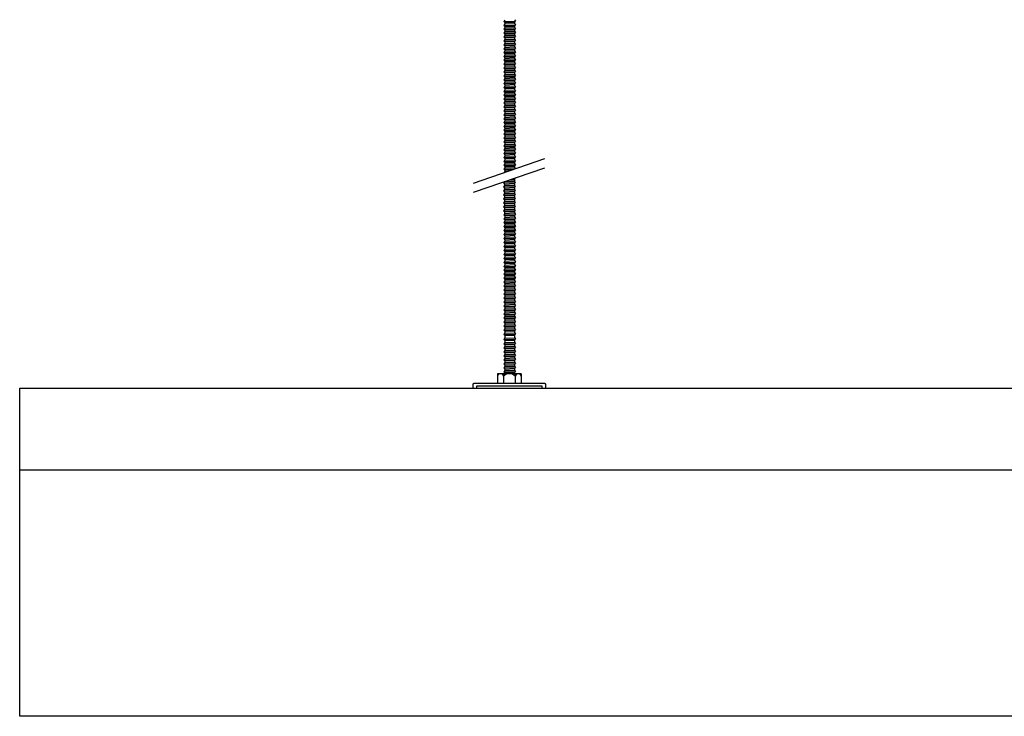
# Model space of a CAD drawing. Header units: millimetres. Extents: x 2538 to 24562, y 4449 to 23795.
# Tile 255 of 256: x 21591 to 22191, y 17615 to 18040. Entities that reach past the tile are written whole.
import ezdxf

# ---------------------------------------------------------------- set-up
doc = ezdxf.new("R2010")
doc.units = ezdxf.units.MM
doc.layers.add('_HD_tornillo', color=30, linetype='Continuous')
doc.layers.add('Make2D$Visible$Curves', color=7, linetype='Continuous', true_color=0x000000)

msp = doc.modelspace()

# ---------------------------------------------------------------- linework, layer by layer
at = {"layer": '_HD_tornillo'}
for p, q in [((21886.76, 18039.74), (21886.16, 18038.92)), ((21886.16, 18038.92), (21893.25, 18039.09)), ((21886.16, 18038.92), (21886.76, 18038.24)), ((21886.76, 18037.36), (21886.16, 18036.54)), ((21886.16, 18036.54), (21893.25, 18036.71)), ((21886.16, 18036.54), (21886.76, 18035.86)), ((21886.76, 18038.24), (21892.75, 18038.48)), ((21886.76, 18038.24), (21886.76, 18037.36)), ((21886.76, 18037.36), (21892.75, 18037.59)), ((21886.76, 18035.86), (21892.75, 18036.09)), ((21892.75, 18038.48), (21893.25, 18039.09)), ((21892.75, 18038.48), (21892.75, 18037.59)), ((21892.75, 18036.09), (21893.25, 18036.71)), ((21892.75, 18036.09), (21892.75, 18035.31)), ((21892.76, 18039.98), (21893.25, 18039.09)), ((21892.76, 18037.6), (21893.25, 18036.71)), ((21886.76, 18035.08), (21886.16, 18034.26)), ((21886.16, 18034.26), (21893.25, 18034.43)), ((21886.16, 18034.26), (21886.76, 18033.58)), ((21886.76, 18032.72), (21886.16, 18031.9)), ((21886.16, 18031.9), (21893.25, 18032.07)), ((21886.16, 18031.9), (21886.76, 18031.22)), ((21886.76, 18030.35), (21886.16, 18029.53)), ((21886.76, 18035.86), (21886.76, 18035.08)), ((21886.76, 18035.08), (21892.75, 18035.31)), ((21886.76, 18033.58), (21892.75, 18033.81)), ((21886.76, 18033.58), (21886.76, 18032.72)), ((21886.76, 18032.72), (21892.75, 18032.95)), ((21886.76, 18031.22), (21892.75, 18031.45)), ((21886.76, 18031.22), (21886.76, 18030.35)), ((21886.76, 18030.35), (21892.75, 18030.58)), ((21892.75, 18033.81), (21893.25, 18034.43)), ((21892.75, 18033.81), (21892.75, 18032.95)), ((21892.75, 18031.45), (21893.25, 18032.07)), ((21892.75, 18031.45), (21892.75, 18030.58)), ((21892.76, 18035.31), (21893.25, 18034.43)), ((21892.76, 18032.95), (21893.25, 18032.07)), ((21892.76, 18030.59), (21893.25, 18029.7)), ((21886.16, 18029.53), (21893.25, 18029.7)), ((21886.16, 18029.53), (21886.76, 18028.85)), ((21886.76, 18027.94), (21886.16, 18027.12)), ((21886.16, 18027.12), (21893.25, 18027.29)), ((21886.16, 18027.12), (21886.76, 18026.44)), ((21886.76, 18025.53), (21886.16, 18024.71)), ((21886.16, 18024.71), (21893.25, 18024.88)), ((21886.16, 18024.71), (21886.76, 18024.03)), ((21886.76, 18028.85), (21892.75, 18029.09)), ((21886.76, 18028.85), (21886.76, 18027.94)), ((21886.76, 18027.94), (21892.75, 18028.17)), ((21886.76, 18026.44), (21892.75, 18026.67)), ((21886.76, 18026.44), (21886.76, 18025.53)), ((21886.76, 18025.53), (21892.75, 18025.76)), ((21886.76, 18024.03), (21892.75, 18024.26)), ((21886.76, 18024.03), (21886.76, 18023.11)), ((21892.75, 18029.09), (21893.25, 18029.7)), ((21892.75, 18029.09), (21892.75, 18028.17)), ((21892.75, 18026.67), (21893.25, 18027.29)), ((21892.75, 18026.67), (21892.75, 18025.76)), ((21892.75, 18024.26), (21893.25, 18024.88)), ((21892.75, 18024.26), (21892.75, 18023.35)), ((21892.76, 18028.18), (21893.25, 18027.29)), ((21892.76, 18025.76), (21893.25, 18024.88)), ((21886.76, 18023.11), (21886.16, 18022.3)), ((21886.16, 18022.3), (21893.25, 18022.47)), ((21886.16, 18022.3), (21886.76, 18021.62)), ((21886.76, 18020.7), (21886.16, 18019.89)), ((21886.16, 18019.89), (21893.25, 18020.06)), ((21886.16, 18019.89), (21886.76, 18019.21)), ((21886.76, 18018.32), (21886.16, 18017.5)), ((21886.76, 18023.11), (21892.75, 18023.35)), ((21886.76, 18021.62), (21892.75, 18021.85)), ((21886.76, 18021.62), (21886.76, 18020.7)), ((21886.76, 18020.7), (21892.75, 18020.94)), ((21886.76, 18019.21), (21892.75, 18019.44)), ((21886.76, 18019.21), (21886.76, 18018.32)), ((21886.76, 18018.32), (21892.75, 18018.55)), ((21892.75, 18021.85), (21893.25, 18022.47)), ((21892.75, 18021.85), (21892.75, 18020.94)), ((21892.75, 18019.44), (21893.25, 18020.06)), ((21892.75, 18019.44), (21892.75, 18018.55)), ((21892.76, 18023.35), (21893.25, 18022.47)), ((21892.76, 18020.94), (21893.25, 18020.06)), ((21892.76, 18018.56), (21893.25, 18017.67)), ((21886.16, 18017.5), (21893.25, 18017.67)), ((21886.16, 18017.5), (21886.76, 18016.82)), ((21886.76, 18016.04), (21886.16, 18015.22)), ((21886.16, 18015.22), (21893.25, 18015.39)), ((21886.16, 18015.22), (21886.76, 18014.54)), ((21886.76, 18013.68), (21886.16, 18012.86)), ((21886.16, 18012.86), (21893.25, 18013.03)), ((21886.16, 18012.86), (21886.76, 18012.18)), ((21886.76, 18016.82), (21892.75, 18017.06)), ((21886.76, 18016.82), (21886.76, 18016.04)), ((21886.76, 18016.04), (21892.75, 18016.27)), ((21886.76, 18014.54), (21892.75, 18014.77)), ((21886.76, 18014.54), (21886.76, 18013.68)), ((21886.76, 18013.68), (21892.75, 18013.91)), ((21886.76, 18012.18), (21892.75, 18012.42)), ((21886.76, 18012.18), (21886.76, 18011.31)), ((21892.75, 18017.06), (21893.25, 18017.67)), ((21892.75, 18017.06), (21892.75, 18016.27)), ((21892.75, 18014.77), (21893.25, 18015.39)), ((21892.75, 18014.77), (21892.75, 18013.91)), ((21892.75, 18012.42), (21893.25, 18013.03)), ((21892.75, 18012.42), (21892.75, 18011.55)), ((21892.76, 18016.28), (21893.25, 18015.39)), ((21892.76, 18013.92), (21893.25, 18013.03)), ((21886.76, 18011.31), (21886.16, 18010.5)), ((21886.16, 18010.5), (21893.25, 18010.66)), ((21886.16, 18010.5), (21886.76, 18009.81)), ((21886.76, 18009.05), (21886.16, 18008.23)), ((21886.16, 18008.23), (21893.25, 18008.4)), ((21886.16, 18008.23), (21886.76, 18007.55)), ((21886.76, 18006.51), (21886.16, 18005.69)), ((21886.76, 18011.31), (21892.75, 18011.55)), ((21886.76, 18009.81), (21892.75, 18010.05)), ((21886.76, 18009.81), (21886.76, 18009.05)), ((21886.76, 18009.05), (21892.75, 18009.28)), ((21886.76, 18007.55), (21892.75, 18007.78)), ((21886.76, 18007.55), (21886.76, 18006.51)), ((21886.76, 18006.51), (21892.75, 18006.74)), ((21892.75, 18010.05), (21893.25, 18010.66)), ((21892.75, 18010.05), (21892.75, 18009.28)), ((21892.75, 18007.78), (21893.25, 18008.4)), ((21892.75, 18007.78), (21892.75, 18006.74)), ((21892.76, 18011.55), (21893.25, 18010.66)), ((21892.76, 18009.28), (21893.25, 18008.4)), ((21892.76, 18006.75), (21893.25, 18005.86)), ((21886.16, 18005.69), (21893.25, 18005.86)), ((21886.16, 18005.69), (21886.76, 18005.01)), ((21886.76, 18004.23), (21886.16, 18003.41)), ((21886.16, 18003.41), (21893.25, 18003.58)), ((21886.16, 18003.41), (21886.76, 18002.73)), ((21886.76, 18001.87), (21886.16, 18001.05)), ((21886.16, 18001.05), (21893.25, 18001.22)), ((21886.16, 18001.05), (21886.76, 18000.37)), ((21886.76, 18005.01), (21892.75, 18005.24)), ((21886.76, 18005.01), (21886.76, 18004.23)), ((21886.76, 18004.23), (21892.75, 18004.46)), ((21886.76, 18002.73), (21892.75, 18002.96)), ((21886.76, 18002.73), (21886.76, 18001.87)), ((21886.76, 18001.87), (21892.75, 18002.1)), ((21886.76, 18000.37), (21892.75, 18000.6)), ((21886.76, 18000.37), (21886.76, 17999.5)), ((21892.75, 18005.24), (21893.25, 18005.86)), ((21892.75, 18005.24), (21892.75, 18004.46)), ((21892.75, 18002.96), (21893.25, 18003.58)), ((21892.75, 18002.96), (21892.75, 18002.1)), ((21892.75, 18000.6), (21893.25, 18001.22)), ((21892.75, 18000.6), (21892.75, 17999.73)), ((21892.76, 18004.46), (21893.25, 18003.58)), ((21892.76, 18002.1), (21893.25, 18001.22)), ((21886.76, 17999.5), (21886.16, 17998.68)), ((21886.16, 17998.68), (21893.25, 17998.85)), ((21886.16, 17998.68), (21886.76, 17998)), ((21886.76, 17997.09), (21886.16, 17996.27)), ((21886.16, 17996.27), (21893.25, 17996.44)), ((21886.16, 17996.27), (21886.76, 17995.59)), ((21886.76, 17994.71), (21886.16, 17993.89)), ((21886.16, 17993.89), (21893.25, 17994.06)), ((21886.76, 17999.5), (21892.75, 17999.73)), ((21886.76, 17998), (21892.75, 17998.24)), ((21886.76, 17998), (21886.76, 17997.09)), ((21886.76, 17997.09), (21892.75, 17997.32)), ((21886.76, 17995.59), (21892.75, 17995.82)), ((21886.76, 17995.59), (21886.76, 17994.71)), ((21886.76, 17994.71), (21892.75, 17994.94)), ((21892.75, 17998.24), (21893.25, 17998.85)), ((21892.75, 17998.24), (21892.75, 17997.32)), ((21892.75, 17995.82), (21893.25, 17996.44)), ((21892.75, 17995.82), (21892.75, 17994.94)), ((21892.75, 17993.44), (21893.25, 17994.06)), ((21892.76, 17999.74), (21893.25, 17998.85)), ((21892.76, 17997.32), (21893.25, 17996.44)), ((21892.76, 17994.94), (21893.25, 17994.06)), ((21886.16, 17993.89), (21886.76, 17993.21)), ((21886.76, 17992.42), (21886.16, 17991.61)), ((21886.16, 17991.61), (21893.25, 17991.78)), ((21886.16, 17991.61), (21886.76, 17990.93)), ((21886.76, 17990.06), (21886.16, 17989.25)), ((21886.16, 17989.25), (21893.25, 17989.42)), ((21886.16, 17989.25), (21886.76, 17988.57)), ((21886.76, 17993.21), (21892.75, 17993.44)), ((21886.76, 17993.21), (21886.76, 17992.42)), ((21886.76, 17992.42), (21892.75, 17992.66)), ((21886.76, 17990.93), (21892.75, 17991.16)), ((21886.76, 17990.93), (21886.76, 17990.06)), ((21886.76, 17990.06), (21892.75, 17990.3)), ((21886.76, 17988.57), (21892.75, 17988.8)), ((21886.76, 17988.57), (21886.76, 17987.7)), ((21892.75, 17993.44), (21892.75, 17992.66)), ((21892.75, 17991.16), (21893.25, 17991.78)), ((21892.75, 17991.16), (21892.75, 17990.3)), ((21892.75, 17988.8), (21893.25, 17989.42)), ((21892.75, 17988.8), (21892.75, 17987.93)), ((21892.76, 17992.66), (21893.25, 17991.78)), ((21892.76, 17990.3), (21893.25, 17989.42)), ((21886.76, 17987.7), (21886.16, 17986.88)), ((21886.16, 17986.88), (21893.25, 17987.05)), ((21886.16, 17986.88), (21886.76, 17986.2)), ((21886.76, 17985.29), (21886.16, 17984.47)), ((21886.16, 17984.47), (21893.25, 17984.64)), ((21886.16, 17984.47), (21886.76, 17983.79)), ((21886.76, 17982.87), (21886.16, 17982.06)), ((21886.16, 17982.06), (21893.25, 17982.23)), ((21886.16, 17982.06), (21886.76, 17981.38)), ((21886.76, 17987.7), (21892.75, 17987.93)), ((21886.76, 17986.2), (21892.75, 17986.43)), ((21886.76, 17986.2), (21886.76, 17985.29)), ((21886.76, 17985.29), (21892.75, 17985.52)), ((21886.76, 17983.79), (21892.75, 17984.02)), ((21886.76, 17983.79), (21886.76, 17982.87)), ((21886.76, 17982.87), (21892.75, 17983.11)), ((21892.75, 17986.43), (21893.25, 17987.05)), ((21892.75, 17986.43), (21892.75, 17985.52)), ((21892.75, 17984.02), (21893.25, 17984.64)), ((21892.75, 17984.02), (21892.75, 17983.11)), ((21892.75, 17981.61), (21893.25, 17982.23)), ((21892.76, 17987.93), (21893.25, 17987.05)), ((21892.76, 17985.52), (21893.25, 17984.64)), ((21892.76, 17983.11), (21893.25, 17982.23)), ((21886.76, 17980.46), (21886.16, 17979.65)), ((21886.16, 17979.65), (21893.25, 17979.81)), ((21886.16, 17979.65), (21886.76, 17978.96)), ((21886.76, 17978.05), (21886.16, 17977.23)), ((21886.16, 17977.23), (21893.25, 17977.4)), ((21886.16, 17977.23), (21886.76, 17976.55)), ((21886.76, 17981.38), (21892.75, 17981.61)), ((21886.76, 17981.38), (21886.76, 17980.46)), ((21886.76, 17980.46), (21892.75, 17980.69)), ((21886.76, 17978.96), (21892.75, 17979.2)), ((21886.76, 17978.96), (21886.76, 17978.05)), ((21886.76, 17978.05), (21892.75, 17978.28)), ((21886.76, 17976.55), (21892.75, 17976.79)), ((21886.76, 17976.55), (21886.76, 17975.67)), ((21892.75, 17981.61), (21892.75, 17980.69)), ((21892.75, 17979.2), (21893.25, 17979.81)), ((21892.75, 17979.2), (21892.75, 17978.28)), ((21892.75, 17976.79), (21893.25, 17977.4)), ((21892.75, 17976.79), (21892.75, 17975.9)), ((21892.76, 17980.7), (21893.25, 17979.81)), ((21892.76, 17978.29), (21893.25, 17977.4)), ((21886.76, 17975.67), (21886.16, 17974.85)), ((21886.16, 17974.85), (21893.25, 17975.02)), ((21886.16, 17974.85), (21886.76, 17974.17)), ((21886.76, 17973.39), (21886.16, 17972.57)), ((21886.16, 17972.57), (21893.25, 17972.74)), ((21886.16, 17972.57), (21886.76, 17971.89)), ((21886.76, 17971.03), (21886.16, 17970.21)), ((21886.16, 17970.21), (21893.25, 17970.38)), ((21886.16, 17970.21), (21886.76, 17969.53)), ((21886.76, 17975.67), (21892.75, 17975.9)), ((21886.76, 17974.17), (21892.75, 17974.4)), ((21886.76, 17974.17), (21886.76, 17973.39)), ((21886.76, 17973.39), (21892.75, 17973.62)), ((21886.76, 17971.89), (21892.75, 17972.12)), ((21886.76, 17971.89), (21886.76, 17971.03)), ((21886.76, 17971.03), (21892.75, 17971.26)), ((21892.75, 17974.4), (21893.25, 17975.02)), ((21892.75, 17974.4), (21892.75, 17973.62)), ((21892.75, 17972.12), (21893.25, 17972.74)), ((21892.75, 17972.12), (21892.75, 17971.26)), ((21892.75, 17969.76), (21893.25, 17970.38)), ((21892.76, 17975.9), (21893.25, 17975.02)), ((21892.76, 17973.62), (21893.25, 17972.74)), ((21892.76, 17971.26), (21893.25, 17970.38)), ((21886.76, 17968.66), (21886.16, 17967.84)), ((21886.16, 17967.84), (21893.25, 17968.01)), ((21886.16, 17967.84), (21886.76, 17967.16)), ((21886.76, 17966.39), (21886.16, 17965.58)), ((21886.16, 17965.58), (21893.25, 17965.74)), ((21886.16, 17965.58), (21886.76, 17964.89)), ((21886.76, 17969.53), (21892.75, 17969.76)), ((21886.76, 17969.53), (21886.76, 17968.66)), ((21886.76, 17968.66), (21892.75, 17968.89)), ((21886.76, 17967.16), (21892.75, 17967.39)), ((21886.76, 17967.16), (21886.76, 17966.39)), ((21886.76, 17966.39), (21892.75, 17966.63)), ((21886.76, 17964.89), (21892.75, 17965.13)), ((21886.76, 17964.89), (21886.76, 17963.85)), ((21886.76, 17963.85), (21892.75, 17964.09)), ((21892.75, 17969.76), (21892.75, 17968.89)), ((21892.75, 17967.39), (21893.25, 17968.01)), ((21892.75, 17967.39), (21892.75, 17966.63)), ((21892.75, 17965.13), (21893.25, 17965.74)), ((21892.75, 17965.13), (21892.75, 17964.09)), ((21892.76, 17968.9), (21893.25, 17968.01)), ((21892.76, 17966.63), (21893.25, 17965.74)), ((21892.76, 17964.09), (21893.25, 17963.21)), ((21886.76, 17963.85), (21886.16, 17963.04)), ((21886.16, 17963.04), (21893.25, 17963.21)), ((21886.16, 17963.04), (21886.76, 17962.36)), ((21886.76, 17961.57), (21886.16, 17960.76)), ((21886.16, 17960.76), (21893.25, 17960.92)), ((21886.16, 17960.76), (21886.76, 17960.08)), ((21886.76, 17959.21), (21886.16, 17958.4)), ((21886.16, 17958.4), (21893.25, 17958.57)), ((21886.16, 17958.4), (21886.76, 17957.72)), ((21886.76, 17962.36), (21892.75, 17962.59)), ((21886.76, 17962.36), (21886.76, 17961.57)), ((21886.76, 17961.57), (21892.75, 17961.81)), ((21886.76, 17960.08), (21892.75, 17960.31)), ((21886.76, 17960.08), (21886.76, 17959.21)), ((21886.76, 17959.21), (21892.75, 17959.45)), ((21892.75, 17962.59), (21893.25, 17963.21)), ((21892.75, 17962.59), (21892.75, 17961.81)), ((21892.75, 17960.31), (21893.25, 17960.92)), ((21892.75, 17960.31), (21892.75, 17959.45)), ((21892.75, 17957.95), (21893.25, 17958.57)), ((21892.76, 17961.81), (21893.25, 17960.92)), ((21892.76, 17959.45), (21893.25, 17958.57)), ((21867.7, 17940.46), (21911.22, 17955.47)), ((21886.76, 17956.85), (21886.16, 17956.03)), ((21886.16, 17956.03), (21893.25, 17956.2)), ((21886.16, 17956.03), (21886.76, 17955.35)), ((21886.76, 17954.43), (21886.16, 17953.62)), ((21886.16, 17953.62), (21893.25, 17953.79)), ((21886.16, 17953.62), (21886.76, 17952.94)), ((21886.76, 17952.05), (21886.16, 17951.24)), ((21886.76, 17957.72), (21892.75, 17957.95)), ((21886.76, 17957.72), (21886.76, 17956.85)), ((21886.76, 17956.85), (21892.75, 17957.08)), ((21886.76, 17955.35), (21892.75, 17955.58)), ((21886.76, 17955.35), (21886.76, 17954.43)), ((21886.76, 17954.43), (21892.75, 17954.67)), ((21886.76, 17952.94), (21892.75, 17953.17)), ((21886.76, 17952.94), (21886.76, 17952.05)), ((21886.76, 17952.05), (21892.75, 17952.29)), ((21892.75, 17957.95), (21892.75, 17957.08)), ((21892.75, 17955.58), (21893.25, 17956.2)), ((21892.75, 17955.58), (21892.75, 17954.67)), ((21892.75, 17953.17), (21893.25, 17953.79)), ((21892.75, 17953.17), (21892.75, 17952.29)), ((21892.76, 17957.08), (21893.25, 17956.2)), ((21892.76, 17954.67), (21893.25, 17953.79)), ((21892.76, 17952.29), (21893.25, 17951.4)), ((21867.7, 17934.79), (21911.22, 17949.8)), ((21886.16, 17951.24), (21893.25, 17951.4)), ((21886.16, 17951.24), (21886.76, 17950.55)), ((21886.76, 17949.77), (21886.16, 17948.95)), ((21886.16, 17948.95), (21892.78, 17949.11)), ((21886.16, 17948.95), (21886.76, 17948.27)), ((21886.76, 17947.41), (21886.39, 17946.91)), ((21886.76, 17950.55), (21892.75, 17950.79)), ((21886.76, 17950.55), (21886.76, 17949.77)), ((21886.76, 17949.77), (21892.75, 17950)), ((21886.76, 17948.27), (21890.81, 17948.43)), ((21886.76, 17948.27), (21886.76, 17947.41)), ((21886.76, 17947.41), (21887.99, 17947.46)), ((21892.75, 17950.79), (21893.25, 17951.4)), ((21892.75, 17950.79), (21892.75, 17950)), ((21892.76, 17950.01), (21893.18, 17949.25)), ((21886.73, 17941.33), (21886.12, 17940.51)), ((21886.12, 17940.51), (21893.22, 17940.68)), ((21886.12, 17940.51), (21886.73, 17939.83)), ((21886.73, 17941.33), (21892.72, 17941.56)), ((21886.73, 17939.83), (21892.72, 17940.07)), ((21889.84, 17942.43), (21892.7, 17942.49)), ((21891.72, 17943.07), (21893.21, 17943.11)), ((21892.7, 17942.49), (21893.21, 17943.11)), ((21892.7, 17942.49), (21892.7, 17941.56)), ((21892.72, 17940.07), (21893.22, 17940.68)), ((21892.72, 17940.07), (21892.72, 17939.13)), ((21892.73, 17941.57), (21893.22, 17940.68)), ((21892.98, 17943.51), (21893.21, 17943.11)), ((21886.74, 17938.9), (21886.13, 17938.08)), ((21886.13, 17938.08), (21893.23, 17938.25)), ((21886.13, 17938.08), (21886.74, 17937.4)), ((21886.74, 17936.47), (21886.13, 17935.65)), ((21886.13, 17935.65), (21893.23, 17935.82)), ((21886.13, 17935.65), (21886.74, 17934.97)), ((21886.74, 17934.06), (21886.13, 17933.24)), ((21886.73, 17939.83), (21886.73, 17938.9)), ((21886.74, 17938.9), (21892.73, 17939.13)), ((21886.74, 17937.4), (21892.73, 17937.64)), ((21886.74, 17937.4), (21886.74, 17936.47)), ((21886.74, 17936.47), (21892.73, 17936.7)), ((21886.74, 17934.97), (21892.73, 17935.2)), ((21886.74, 17934.97), (21886.74, 17934.06)), ((21886.74, 17934.06), (21892.73, 17934.29)), ((21892.73, 17939.14), (21893.23, 17938.25)), ((21892.73, 17937.64), (21893.23, 17938.25)), ((21892.73, 17937.64), (21892.73, 17936.7)), ((21892.73, 17936.7), (21893.23, 17935.82)), ((21892.73, 17935.2), (21893.23, 17935.82)), ((21892.73, 17935.2), (21892.73, 17934.29)), ((21892.73, 17934.29), (21893.23, 17933.41)), ((21886.13, 17933.24), (21893.23, 17933.41)), ((21886.13, 17933.24), (21886.74, 17932.56)), ((21886.74, 17931.64), (21886.13, 17930.83)), ((21886.13, 17930.83), (21893.23, 17931)), ((21886.13, 17930.83), (21886.74, 17930.15)), ((21886.74, 17929.21), (21886.13, 17928.39)), ((21886.13, 17928.39), (21893.23, 17928.56)), ((21886.13, 17928.39), (21886.74, 17927.71)), ((21886.74, 17932.56), (21892.73, 17932.79)), ((21886.74, 17932.56), (21886.74, 17931.64)), ((21886.74, 17931.64), (21892.73, 17931.88)), ((21886.74, 17930.15), (21892.73, 17930.38)), ((21886.74, 17930.15), (21886.74, 17929.21)), ((21886.74, 17929.21), (21892.73, 17929.44)), ((21892.73, 17932.79), (21893.23, 17933.41)), ((21892.73, 17932.79), (21892.73, 17931.88)), ((21892.73, 17931.88), (21893.23, 17931)), ((21892.73, 17930.38), (21893.23, 17931)), ((21892.73, 17930.38), (21892.73, 17929.44)), ((21892.73, 17929.45), (21893.23, 17928.56)), ((21892.73, 17927.95), (21893.23, 17928.56)), ((21886.74, 17926.8), (21886.13, 17925.98)), ((21886.13, 17925.98), (21893.23, 17926.15)), ((21886.13, 17925.98), (21886.74, 17925.3)), ((21886.74, 17924.36), (21886.13, 17923.55)), ((21886.13, 17923.55), (21893.23, 17923.72)), ((21886.13, 17923.55), (21886.74, 17922.87)), ((21886.74, 17927.71), (21892.73, 17927.95)), ((21886.74, 17927.71), (21886.74, 17926.8)), ((21886.74, 17926.8), (21892.73, 17927.03)), ((21886.74, 17925.3), (21892.73, 17925.53)), ((21886.74, 17925.3), (21886.74, 17924.36)), ((21886.74, 17924.36), (21892.73, 17924.6)), ((21886.74, 17922.87), (21892.73, 17923.1)), ((21886.74, 17922.87), (21886.74, 17921.95)), ((21886.75, 17921.96), (21892.74, 17922.19)), ((21892.73, 17927.95), (21892.73, 17927.03)), ((21892.73, 17927.03), (21893.23, 17926.15)), ((21892.73, 17925.53), (21893.23, 17926.15)), ((21892.73, 17925.53), (21892.73, 17924.6)), ((21892.73, 17924.6), (21893.23, 17923.72)), ((21892.73, 17923.1), (21893.23, 17923.72)), ((21892.73, 17923.1), (21892.73, 17922.19)), ((21892.75, 17922.2), (21893.25, 17921.31)), ((21886.75, 17921.96), (21886.15, 17921.14)), ((21886.15, 17921.14), (21893.25, 17921.31)), ((21886.15, 17921.14), (21886.75, 17920.46)), ((21886.75, 17919.53), (21886.15, 17918.71)), ((21886.15, 17918.71), (21893.25, 17918.88)), ((21886.15, 17918.71), (21886.75, 17918.03)), ((21886.75, 17917.11), (21886.15, 17916.3)), ((21886.15, 17916.3), (21893.25, 17916.47)), ((21886.15, 17916.3), (21886.75, 17915.62)), ((21886.75, 17920.46), (21892.74, 17920.7)), ((21886.75, 17920.46), (21886.75, 17919.53)), ((21886.75, 17919.53), (21892.74, 17919.76)), ((21886.75, 17918.03), (21892.74, 17918.26)), ((21886.75, 17918.03), (21886.75, 17917.11)), ((21886.75, 17917.11), (21892.74, 17917.35)), ((21892.74, 17920.7), (21893.25, 17921.31)), ((21892.74, 17920.7), (21892.74, 17919.76)), ((21892.74, 17918.26), (21893.25, 17918.88)), ((21892.74, 17918.26), (21892.74, 17917.35)), ((21892.74, 17915.85), (21893.25, 17916.47)), ((21892.75, 17919.76), (21893.25, 17918.88)), ((21892.75, 17917.35), (21893.25, 17916.47)), ((21886.75, 17914.7), (21886.15, 17913.89)), ((21886.15, 17913.89), (21893.25, 17914.05)), ((21886.15, 17913.89), (21886.75, 17913.2)), ((21886.75, 17912.27), (21886.15, 17911.45)), ((21886.15, 17911.45), (21893.25, 17911.62)), ((21886.15, 17911.45), (21886.75, 17910.77)), ((21886.75, 17915.62), (21892.74, 17915.85)), ((21886.75, 17915.62), (21886.75, 17914.7)), ((21886.75, 17914.7), (21892.74, 17914.94)), ((21886.75, 17913.2), (21892.74, 17913.44)), ((21886.75, 17913.2), (21886.75, 17912.27)), ((21886.75, 17912.27), (21892.74, 17912.5)), ((21886.75, 17910.77), (21892.74, 17911)), ((21886.75, 17910.77), (21886.75, 17909.86)), ((21886.75, 17909.86), (21892.74, 17910.09)), ((21892.74, 17915.85), (21892.74, 17914.94)), ((21892.74, 17913.44), (21893.25, 17914.05)), ((21892.74, 17913.44), (21892.74, 17912.5)), ((21892.74, 17911), (21893.25, 17911.62)), ((21892.74, 17911), (21892.74, 17910.09)), ((21892.75, 17914.94), (21893.25, 17914.05)), ((21892.75, 17912.5), (21893.25, 17911.62)), ((21892.75, 17910.09), (21893.25, 17909.21)), ((21886.75, 17909.86), (21886.15, 17909.04)), ((21886.15, 17909.04), (21893.25, 17909.21)), ((21886.15, 17909.04), (21886.75, 17908.36)), ((21886.75, 17907.42), (21886.15, 17906.61)), ((21886.15, 17906.61), (21893.25, 17906.77)), ((21886.15, 17906.61), (21886.75, 17905.92)), ((21886.76, 17905.01), (21886.16, 17904.2)), ((21886.16, 17904.2), (21893.25, 17904.37)), ((21886.16, 17904.2), (21886.76, 17903.52)), ((21886.75, 17908.36), (21892.74, 17908.59)), ((21886.75, 17908.36), (21886.75, 17907.42)), ((21886.75, 17907.42), (21892.74, 17907.66)), ((21886.75, 17905.92), (21892.74, 17906.16)), ((21886.75, 17905.92), (21886.75, 17905.01)), ((21886.76, 17905.01), (21892.75, 17905.25)), ((21892.74, 17908.59), (21893.25, 17909.21)), ((21892.74, 17908.59), (21892.74, 17907.66)), ((21892.74, 17906.16), (21893.25, 17906.77)), ((21892.74, 17906.16), (21892.74, 17905.24)), ((21892.75, 17907.66), (21893.25, 17906.77)), ((21892.75, 17903.75), (21893.25, 17904.37)), ((21892.76, 17905.25), (21893.25, 17904.37)), ((21886.76, 17902.58), (21886.16, 17901.76)), ((21886.16, 17901.76), (21893.25, 17901.93)), ((21886.16, 17901.76), (21886.76, 17901.08)), ((21886.76, 17900.17), (21886.16, 17899.35)), ((21886.16, 17899.35), (21893.25, 17899.52)), ((21886.16, 17899.35), (21886.76, 17898.67)), ((21886.76, 17903.52), (21892.75, 17903.75)), ((21886.76, 17903.52), (21886.76, 17902.58)), ((21886.76, 17902.58), (21892.75, 17902.81)), ((21886.76, 17901.08), (21892.75, 17901.32)), ((21886.76, 17901.08), (21886.76, 17900.17)), ((21886.76, 17900.17), (21892.75, 17900.4)), ((21886.76, 17898.67), (21892.75, 17898.9)), ((21886.76, 17898.67), (21886.76, 17897.76)), ((21892.75, 17903.75), (21892.75, 17902.81)), ((21892.75, 17901.32), (21893.25, 17901.93)), ((21892.75, 17901.32), (21892.75, 17900.4)), ((21892.75, 17898.9), (21893.25, 17899.52)), ((21892.75, 17898.9), (21892.75, 17897.99)), ((21892.76, 17902.82), (21893.25, 17901.93)), ((21892.76, 17900.41), (21893.25, 17899.52)), ((21886.76, 17897.76), (21886.16, 17896.94)), ((21886.16, 17896.94), (21893.25, 17897.11)), ((21886.16, 17896.94), (21886.76, 17896.26)), ((21886.76, 17895.32), (21886.16, 17894.51)), ((21886.16, 17894.51), (21893.25, 17894.68)), ((21886.16, 17894.51), (21886.76, 17893.83)), ((21886.76, 17892.91), (21886.16, 17892.09)), ((21886.16, 17892.09), (21893.25, 17892.26)), ((21886.16, 17892.09), (21886.76, 17891.41)), ((21886.76, 17897.76), (21892.75, 17897.99)), ((21886.76, 17896.26), (21892.75, 17896.49)), ((21886.76, 17896.26), (21886.76, 17895.32)), ((21886.76, 17895.32), (21892.75, 17895.56)), ((21886.76, 17893.83), (21892.75, 17894.06)), ((21886.76, 17893.83), (21886.76, 17892.91)), ((21886.76, 17892.91), (21892.75, 17893.14)), ((21892.75, 17896.49), (21893.25, 17897.11)), ((21892.75, 17896.49), (21892.75, 17895.56)), ((21892.75, 17894.06), (21893.25, 17894.68)), ((21892.75, 17894.06), (21892.75, 17893.14)), ((21892.75, 17891.65), (21893.25, 17892.26)), ((21892.76, 17897.99), (21893.25, 17897.11)), ((21892.76, 17895.56), (21893.25, 17894.68)), ((21892.76, 17893.15), (21893.25, 17892.26)), ((21886.76, 17890.48), (21886.16, 17889.66)), ((21886.16, 17889.66), (21893.25, 17889.83)), ((21886.16, 17889.66), (21886.76, 17888.98)), ((21886.76, 17888.07), (21886.16, 17887.25)), ((21886.16, 17887.25), (21893.25, 17887.42)), ((21886.16, 17887.25), (21886.76, 17886.57)), ((21886.76, 17891.41), (21892.75, 17891.65)), ((21886.76, 17891.41), (21886.76, 17890.48)), ((21886.76, 17890.48), (21892.75, 17890.71)), ((21886.76, 17888.98), (21892.75, 17889.21)), ((21886.76, 17888.98), (21886.76, 17888.07)), ((21886.76, 17888.07), (21892.75, 17888.3)), ((21886.76, 17886.57), (21892.75, 17886.8)), ((21886.76, 17886.57), (21886.76, 17885.65)), ((21892.75, 17891.65), (21892.75, 17890.71)), ((21892.75, 17889.21), (21893.25, 17889.83)), ((21892.75, 17889.21), (21892.75, 17888.3)), ((21892.75, 17886.8), (21893.25, 17887.42)), ((21892.75, 17886.8), (21892.75, 17885.89)), ((21892.76, 17890.71), (21893.25, 17889.83)), ((21892.76, 17888.3), (21893.25, 17887.42)), ((21886.76, 17885.65), (21886.16, 17884.84)), ((21886.16, 17884.84), (21893.25, 17885.01)), ((21886.16, 17884.84), (21886.76, 17884.16)), ((21886.76, 17883.22), (21886.16, 17882.4)), ((21886.16, 17882.4), (21893.25, 17882.57)), ((21886.16, 17882.4), (21886.76, 17881.72)), ((21886.76, 17880.81), (21886.16, 17879.99)), ((21886.16, 17879.99), (21893.25, 17880.16)), ((21886.76, 17885.65), (21892.75, 17885.89)), ((21886.76, 17884.16), (21892.75, 17884.39)), ((21886.76, 17884.16), (21886.76, 17883.22)), ((21886.76, 17883.22), (21892.75, 17883.45)), ((21886.76, 17881.72), (21892.75, 17881.96)), ((21886.76, 17881.72), (21886.76, 17880.81)), ((21886.76, 17880.81), (21892.75, 17881.04)), ((21892.75, 17884.39), (21893.25, 17885.01)), ((21892.75, 17884.39), (21892.75, 17883.45)), ((21892.75, 17881.96), (21893.25, 17882.57)), ((21892.75, 17881.96), (21892.75, 17881.04)), ((21892.75, 17879.54), (21893.25, 17880.16)), ((21892.76, 17885.89), (21893.25, 17885.01)), ((21892.76, 17883.46), (21893.25, 17882.57)), ((21892.76, 17881.04), (21893.25, 17880.16)), ((21886.16, 17879.99), (21886.76, 17879.31)), ((21886.76, 17878.4), (21886.16, 17877.58)), ((21886.16, 17877.58), (21893.25, 17877.75)), ((21886.16, 17877.58), (21886.76, 17876.9)), ((21886.76, 17875.96), (21886.16, 17875.15)), ((21886.16, 17875.15), (21893.25, 17875.31)), ((21886.16, 17875.15), (21886.76, 17874.46)), ((21886.76, 17879.31), (21892.75, 17879.54)), ((21886.76, 17879.31), (21886.76, 17878.4)), ((21886.76, 17878.4), (21892.75, 17878.63)), ((21886.76, 17876.9), (21892.75, 17877.13)), ((21886.76, 17876.9), (21886.76, 17875.96)), ((21886.76, 17875.96), (21892.75, 17876.2)), ((21886.76, 17874.46), (21892.75, 17874.7)), ((21886.76, 17874.46), (21886.76, 17873.55)), ((21892.75, 17879.54), (21892.75, 17878.63)), ((21892.75, 17877.13), (21893.25, 17877.75)), ((21892.75, 17877.13), (21892.75, 17876.2)), ((21892.75, 17874.7), (21893.25, 17875.31)), ((21892.75, 17874.7), (21892.75, 17873.78)), ((21892.76, 17878.63), (21893.25, 17877.75)), ((21892.76, 17876.2), (21893.25, 17875.31)), ((21886.76, 17873.55), (21886.16, 17872.73)), ((21886.16, 17872.73), (21893.25, 17872.9)), ((21886.16, 17872.73), (21886.76, 17872.05)), ((21886.76, 17871.12), (21886.16, 17870.3)), ((21886.16, 17870.3), (21893.25, 17870.47)), ((21886.16, 17870.3), (21886.76, 17869.62)), ((21886.76, 17868.7), (21886.16, 17867.89)), ((21886.16, 17867.89), (21893.25, 17868.06)), ((21886.76, 17873.55), (21892.75, 17873.78)), ((21886.76, 17872.05), (21892.75, 17872.29)), ((21886.76, 17872.05), (21886.76, 17871.12)), ((21886.76, 17871.12), (21892.75, 17871.35)), ((21886.76, 17869.62), (21892.75, 17869.85)), ((21886.76, 17869.62), (21886.76, 17868.7)), ((21886.76, 17868.7), (21892.75, 17868.94)), ((21892.75, 17872.29), (21893.25, 17872.9)), ((21892.75, 17872.29), (21892.75, 17871.35)), ((21892.75, 17869.85), (21893.25, 17870.47)), ((21892.75, 17869.85), (21892.75, 17868.94)), ((21892.75, 17867.44), (21893.25, 17868.06)), ((21892.76, 17873.79), (21893.25, 17872.9)), ((21892.76, 17871.35), (21893.25, 17870.47)), ((21892.76, 17868.94), (21893.25, 17868.06)), ((21886.16, 17867.89), (21886.76, 17867.21)), ((21886.76, 17866.29), (21886.16, 17865.48)), ((21886.16, 17865.48), (21893.25, 17865.64)), ((21886.16, 17865.48), (21886.76, 17864.8)), ((21886.76, 17863.86), (21886.16, 17863.04)), ((21886.16, 17863.04), (21893.25, 17863.21)), ((21886.16, 17863.04), (21886.76, 17862.36)), ((21886.76, 17867.21), (21892.75, 17867.44)), ((21886.76, 17867.21), (21886.76, 17866.29)), ((21886.76, 17866.29), (21892.75, 17866.53)), ((21886.76, 17864.8), (21892.75, 17865.03)), ((21886.76, 17864.8), (21886.76, 17863.86)), ((21886.76, 17863.86), (21892.75, 17864.09)), ((21886.76, 17862.36), (21892.75, 17862.59)), ((21886.76, 17862.36), (21886.76, 17861.45)), ((21892.75, 17867.44), (21892.75, 17866.53)), ((21892.75, 17865.03), (21893.25, 17865.64)), ((21892.75, 17865.03), (21892.75, 17864.09)), ((21892.75, 17862.59), (21893.25, 17863.21)), ((21892.75, 17862.59), (21892.75, 17861.68)), ((21892.76, 17866.53), (21893.25, 17865.64)), ((21892.76, 17864.1), (21893.25, 17863.21)), ((21886.76, 17861.45), (21886.16, 17860.63)), ((21886.16, 17860.63), (21893.25, 17860.8)), ((21886.16, 17860.63), (21886.76, 17859.95)), ((21886.76, 17859.04), (21886.16, 17858.22)), ((21886.16, 17858.22), (21893.25, 17858.39)), ((21886.16, 17858.22), (21886.76, 17857.54)), ((21886.76, 17856.47), (21886.16, 17855.65)), ((21886.76, 17861.45), (21892.75, 17861.68)), ((21886.76, 17859.95), (21892.75, 17860.18)), ((21886.76, 17859.95), (21886.76, 17859.04)), ((21886.76, 17859.04), (21892.75, 17859.27)), ((21886.76, 17857.54), (21892.75, 17857.77)), ((21886.76, 17857.54), (21886.76, 17856.47)), ((21886.76, 17856.47), (21892.75, 17856.7)), ((21892.75, 17860.18), (21893.25, 17860.8)), ((21892.75, 17860.18), (21892.75, 17859.27)), ((21892.75, 17857.77), (21893.25, 17858.39)), ((21892.75, 17857.77), (21892.75, 17856.7)), ((21892.76, 17861.68), (21893.25, 17860.8)), ((21892.76, 17859.27), (21893.25, 17858.39)), ((21892.76, 17856.71), (21893.25, 17855.82)), ((21886.16, 17855.65), (21893.25, 17855.82)), ((21886.16, 17855.65), (21886.76, 17854.97)), ((21886.76, 17854.04), (21886.16, 17853.22)), ((21886.16, 17853.22), (21893.25, 17853.39)), ((21886.16, 17853.22), (21886.76, 17852.54)), ((21886.76, 17851.62), (21886.16, 17850.81)), ((21886.16, 17850.81), (21893.25, 17850.98)), ((21886.16, 17850.81), (21886.76, 17850.13)), ((21886.76, 17854.97), (21892.75, 17855.2)), ((21886.76, 17854.97), (21886.76, 17854.04)), ((21886.76, 17854.04), (21892.75, 17854.27)), ((21886.76, 17852.54), (21892.75, 17852.77)), ((21886.76, 17852.54), (21886.76, 17851.62)), ((21886.76, 17851.62), (21892.75, 17851.86)), ((21886.76, 17850.13), (21892.75, 17850.36)), ((21886.76, 17850.13), (21886.76, 17849.21)), ((21892.75, 17855.2), (21893.25, 17855.82)), ((21892.75, 17855.2), (21892.75, 17854.27)), ((21892.75, 17852.77), (21893.25, 17853.39)), ((21892.75, 17852.77), (21892.75, 17851.86)), ((21892.75, 17850.36), (21893.25, 17850.98)), ((21892.75, 17850.36), (21892.75, 17849.44)), ((21892.76, 17854.27), (21893.25, 17853.39)), ((21892.76, 17851.86), (21893.25, 17850.98)), ((21886.76, 17849.21), (21886.16, 17848.13)), ((21886.16, 17848.13), (21893.25, 17848.3)), ((21886.16, 17848.13), (21886.76, 17847.45)), ((21886.76, 17846.14), (21886.16, 17845.12)), ((21886.16, 17845.12), (21893.25, 17845.29)), ((21886.16, 17845.12), (21886.76, 17844.44)), ((21886.76, 17848.95), (21892.75, 17849.18)), ((21886.76, 17847.45), (21892.75, 17847.68)), ((21886.76, 17847.45), (21886.76, 17846.14)), ((21886.76, 17845.94), (21892.75, 17846.17)), ((21886.76, 17844.44), (21892.75, 17844.67)), ((21886.76, 17844.44), (21886.76, 17843.26)), ((21892.75, 17847.68), (21893.25, 17848.3)), ((21892.75, 17847.68), (21892.75, 17846.37)), ((21892.75, 17844.67), (21893.25, 17845.29)), ((21892.75, 17844.67), (21892.75, 17843.5)), ((21892.76, 17849.45), (21893.25, 17848.3)), ((21892.76, 17846.37), (21893.25, 17845.29)), ((21886.76, 17843.26), (21886.16, 17842.45)), ((21886.16, 17842.45), (21893.25, 17842.62)), ((21886.16, 17842.45), (21886.76, 17841.77)), ((21886.76, 17840.85), (21886.16, 17840.04)), ((21886.16, 17840.04), (21893.25, 17840.2)), ((21886.16, 17840.04), (21886.76, 17839.35)), ((21886.76, 17838.42), (21886.16, 17837.6)), ((21886.76, 17843.26), (21892.75, 17843.5)), ((21886.76, 17841.77), (21892.75, 17842)), ((21886.76, 17841.77), (21886.76, 17840.85)), ((21886.76, 17840.85), (21892.75, 17841.08)), ((21886.76, 17839.35), (21892.75, 17839.59)), ((21886.76, 17839.35), (21886.76, 17838.42)), ((21886.76, 17838.42), (21892.75, 17838.65)), ((21892.75, 17842), (21893.25, 17842.62)), ((21892.75, 17842), (21892.75, 17841.08)), ((21892.75, 17839.59), (21893.25, 17840.2)), ((21892.75, 17839.59), (21892.75, 17838.65)), ((21892.76, 17843.5), (21893.25, 17842.62)), ((21892.76, 17841.09), (21893.25, 17840.2)), ((21892.76, 17838.65), (21893.25, 17837.77)), ((21886.16, 17837.6), (21893.25, 17837.77)), ((21886.16, 17837.6), (21886.76, 17836.92)), ((21886.76, 17836.01), (21886.16, 17835.19)), ((21886.16, 17835.19), (21893.25, 17835.36)), ((21886.16, 17835.19), (21886.76, 17834.51)), ((21886.76, 17833.59), (21886.16, 17832.78)), ((21886.16, 17832.78), (21893.25, 17832.95)), ((21886.16, 17832.78), (21886.76, 17832.1)), ((21886.76, 17836.92), (21892.75, 17837.15)), ((21886.76, 17836.92), (21886.76, 17836.01)), ((21886.76, 17836.01), (21892.75, 17836.24)), ((21886.76, 17834.51), (21892.75, 17834.74)), ((21886.76, 17834.51), (21886.76, 17833.59)), ((21886.76, 17833.59), (21892.75, 17833.83)), ((21886.76, 17832.1), (21892.75, 17832.33)), ((21886.76, 17832.1), (21886.76, 17831.03)), ((21892.75, 17837.15), (21893.25, 17837.77)), ((21892.75, 17837.15), (21892.75, 17836.24)), ((21892.75, 17834.74), (21893.25, 17835.36)), ((21892.75, 17834.74), (21892.75, 17833.83)), ((21892.75, 17832.33), (21893.25, 17832.95)), ((21892.75, 17832.33), (21892.75, 17831.26)), ((21892.76, 17836.24), (21893.25, 17835.36)), ((21892.76, 17833.83), (21893.25, 17832.95)), ((21886.76, 17831.03), (21886.16, 17830.21)), ((21886.16, 17830.21), (21893.25, 17830.38)), ((21886.16, 17830.21), (21886.76, 17829.53)), ((21886.76, 17828.59), (21886.16, 17827.78)), ((21886.16, 17827.78), (21893.25, 17827.95)), ((21886.16, 17827.78), (21886.76, 17827.1)), ((21886.76, 17826.18), (21886.16, 17825.37)), ((21886.76, 17831.03), (21892.75, 17831.26)), ((21886.76, 17829.53), (21892.75, 17829.76)), ((21886.76, 17829.53), (21886.76, 17828.59)), ((21886.76, 17828.59), (21892.75, 17828.83)), ((21886.76, 17827.1), (21892.75, 17827.33)), ((21886.76, 17827.1), (21886.76, 17826.18)), ((21886.76, 17826.18), (21892.75, 17826.42)), ((21886.76, 17826.18), (21892.75, 17826.42)), ((21892.75, 17829.76), (21893.25, 17830.38)), ((21892.75, 17829.76), (21892.75, 17828.83)), ((21892.75, 17827.33), (21893.25, 17827.95)), ((21892.75, 17827.33), (21892.75, 17826.42)), ((21892.76, 17831.27), (21893.25, 17830.38)), ((21892.76, 17828.83), (21893.25, 17827.95)), ((21892.76, 17826.42), (21893.25, 17825.53)), ((21896.79, 17824.26), (21882.39, 17824.26)), ((21882.39, 17824.26), (21882.39, 17818.57)), ((21886.03, 17824.26), (21886.03, 17818.57)), ((21886.16, 17825.37), (21893.25, 17825.53)), ((21886.16, 17825.37), (21886.76, 17824.69)), ((21886.76, 17824.69), (21892.75, 17824.92)), ((21886.76, 17824.69), (21886.76, 17824.26)), ((21892.75, 17824.92), (21893.25, 17825.53)), ((21892.75, 17824.92), (21892.75, 17824.26)), ((21893.23, 17824.26), (21893.23, 17818.57)), ((21896.79, 17824.26), (21896.79, 17818.57)), ((21882.39, 17818.57), (21896.79, 17818.57))]:
    msp.add_line(p, q, dxfattribs=at)
for centre, radius, start, end in [((21884.21, 17822.4), 1.86, 12.33174, 167.66826), ((21889.63, 17819.1), 5.16, 45.77065, 134.22935), ((21895.01, 17822.44), 1.81, 11.15285, 168.84715)]:
    msp.add_arc(centre, radius, start, end, dxfattribs=at)
at = {"layer": 'Make2D$Visible$Curves', "color": 7, "lineweight": -3}
for points in [[(21591.21, 17815.49), (22191.21, 17815.49), (22791.21, 17815.49)], [(21591.21, 17758.29), (21591.21, 17786.89), (21591.21, 17815.49)], [(21867.52, 17815.49), (21867.52, 17816.53), (21867.52, 17817.57)], [(21868.52, 17818.57), (21889.59, 17818.57), (21910.66, 17818.57)], [(21869.52, 17816.57), (21869.52, 17816.03), (21869.52, 17815.49)], [(21909.66, 17816.57), (21889.59, 17816.57), (21869.52, 17816.57)], [(21909.66, 17815.49), (21909.66, 17816.03), (21909.66, 17816.57)], [(21911.66, 17817.57), (21911.66, 17816.53), (21911.66, 17815.49)], [(22791.21, 17765.49), (22191.21, 17765.49), (21591.21, 17765.49)], [(21591.21, 17615.49), (21591.21, 17686.89), (21591.21, 17758.29)], [(22791.21, 17615.49), (22191.21, 17615.49), (21591.21, 17615.49)]]:
    msp.add_open_spline(points, degree=2, dxfattribs=at)
for points, weights in [([(21867.52, 17817.57), (21867.52, 17818.57), (21868.52, 17818.57)], [1, 0.707106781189, 1]), ([(21910.66, 17818.57), (21911.66, 17818.57), (21911.66, 17817.57)], [1, 0.707106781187, 1])]:
    msp.add_rational_spline(points, weights, degree=2, dxfattribs=at)

doc.saveas('drawing.dxf')
